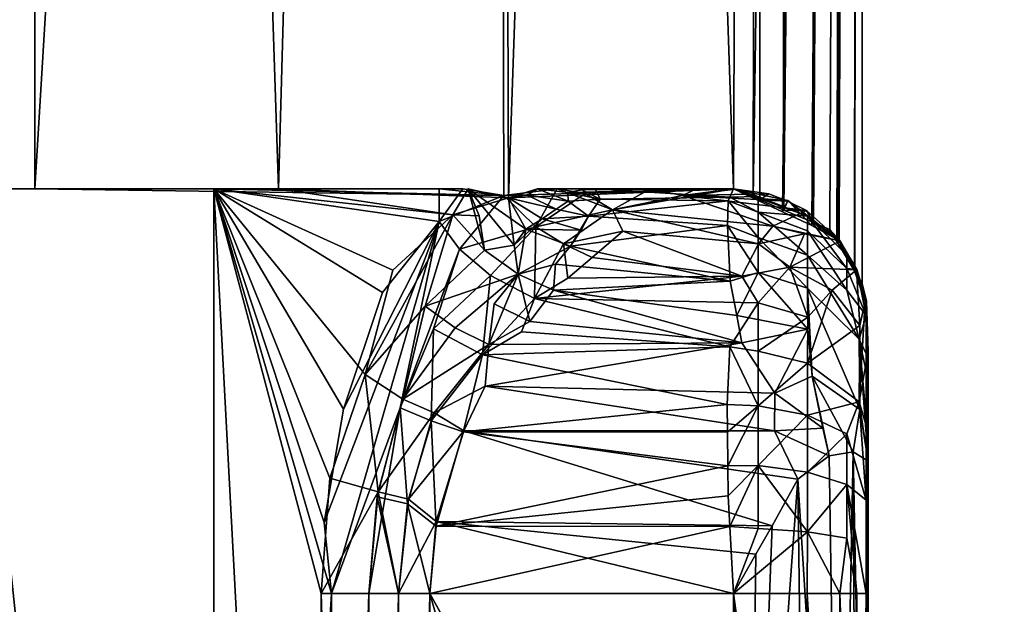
# Model space of a CAD drawing. Extents: x -0.185 to 0.185, y -0.147 to 0.03.
# Tile 209 of 256: x -0.06789 to -0.06424, y -0.00067 to 0.0015. Entities that reach past the tile are written whole.
import ezdxf

# ---------------------------------------------------------------- set-up
doc = ezdxf.new("R2010")
doc.units = 0
doc.layers.add('mesh', color=7, linetype='CONTINUOUS')

msp = doc.modelspace()

# ---------------------------------------------------------------- meshes
at = {"layer": 'mesh'}
mesh = msp.add_polyface(dxfattribs=at)
corners = [(-0.06617, 0.0283709, -0.0128888), (-0.0652438, 0.0008709, -0.010777), (-0.0651233, 0.0283709, -0.0103618), (-0.0650574, 0.0007926, -0.0099717), (-0.0647663, 0.0283709, -0.0076501), (-0.0669314, 0.0008709, -0.0012718), (-0.067835, 0.0283709, -0.0002413), (-0.06617, 0.0283709, -0.0024113), (-0.0688655, 0.0008709, 0.0006623), (-0.070005, 0.0283709, 0.0014237), (-0.0712342, 0.0008709, 0.0020299), (-0.072532, 0.0283709, 0.0024704), (-0.072532, 0.0283709, -0.0177705), (-0.0712342, 0.0008709, -0.01733), (-0.070005, 0.0283709, -0.0167238), (-0.067835, 0.0283709, -0.0150588), (-0.067835, 0.0008709, -0.0150588), (-0.0688655, 0.0008709, -0.0159624), (-0.070005, 0.0008709, -0.0167238), (-0.0728497, 0.0283709, -0.0165849), (-0.0706188, 0.0283709, -0.0156608), (-0.0752438, 0.0283709, -0.0169001), (-0.0752438, 0.0283709, -0.0181275), (-0.0728497, 0.0283709, 0.0012848), (-0.0752438, 0.0283709, 0.0028274), (-0.0752438, 0.0283709, 0.0015999), (-0.0706188, 0.0283709, 0.0003607), (-0.068703, 0.0283709, -0.0011093), (-0.067233, 0.0283709, -0.0030251), (-0.0663089, 0.0283709, -0.005256), (-0.0651233, 0.0283709, -0.0049383), (-0.0659938, 0.0283709, -0.0076501), (-0.0663089, 0.0283709, -0.0100441), (-0.067233, 0.0283709, -0.0122751), (-0.068703, 0.0283709, -0.0141908), (-0.0728497, 0.0300709, -0.0165849), (-0.0706188, 0.0300709, -0.0156608), (-0.068703, 0.0300709, -0.0141908), (-0.067233, 0.0300709, -0.0122751), (-0.0663089, 0.0300709, -0.0100441), (-0.0659938, 0.0300709, -0.0076501), (-0.0663089, 0.0300709, -0.005256), (-0.067233, 0.0300709, -0.0030251), (-0.068703, 0.0300709, -0.0011093), (-0.0706188, 0.0300709, 0.0003607), (-0.0728497, 0.0300709, 0.0012848), (-0.0651701, 0.0008366, -0.0048545), (-0.0660785, 0.0008386, -0.0024771), (-0.0738762, 0.0008709, 0.0027378), (-0.0738762, 0.0008709, -0.0180379), (-0.072532, 0.0008709, -0.0177705)]
mesh.append_faces([[corners[k] for k in face] for face in [(0, 1, 2, 2), (2, 3, 4, 4), (5, 6, 7, 7), (8, 9, 6, 6), (10, 11, 9, 9), (12, 13, 14, 14), (15, 16, 0, 0), (14, 17, 15, 15), (13, 18, 14, 14), (19, 14, 20, 20), (19, 12, 14, 14), (21, 12, 19, 19), (21, 22, 12, 12), (23, 24, 25, 25), (23, 11, 24, 24), (26, 11, 23, 23), (26, 9, 11, 11), (27, 9, 26, 26), (27, 6, 9, 9), (28, 6, 27, 27), (28, 7, 6, 6), (29, 7, 28, 28), (29, 30, 7, 7), (31, 30, 29, 29), (31, 4, 30, 30), (32, 4, 31, 31), (32, 2, 4, 4), (33, 2, 32, 32), (33, 0, 2, 2), (34, 0, 33, 33), (34, 15, 0, 0), (20, 15, 34, 34), (20, 14, 15, 15), (19, 35, 21, 21), (20, 36, 19, 19), (34, 37, 20, 20), (33, 38, 34, 34), (32, 39, 33, 33), (31, 40, 32, 32), (29, 41, 31, 31), (28, 42, 29, 29), (27, 43, 28, 28), (26, 44, 27, 27), (23, 45, 26, 26), (4, 46, 30, 30), (47, 7, 30, 30), (48, 24, 11, 11), (22, 49, 12, 12), (49, 50, 12, 12)]])
mesh = msp.add_polyface(dxfattribs=at)
corners = [(-0.0648579, 0.0006727, -0.0088527), (-0.0647663, 0.0283709, -0.0076501), (-0.0648868, 0.000721, -0.0092348), (-0.0647952, 0.0005677, -0.0080233), (-0.0649464, 0.0007461, -0.0094925), (-0.0650574, 0.0007926, -0.0099717), (-0.0648609, 0.0006925, -0.0062452), (-0.0649532, 0.0007356, -0.0058297), (-0.0648523, 0.0006768, -0.0063716), (-0.0647934, 0.000569, -0.0072396), (-0.0650617, 0.0007861, -0.005342), (-0.067835, 0.0008709, -0.0002413), (-0.067835, 0.0283709, -0.0002413), (-0.0669314, 0.0008709, -0.0012718), (-0.0688655, 0.0008709, 0.0006623), (-0.070005, 0.0008709, 0.0014237), (-0.070005, 0.0283709, 0.0014237), (-0.0712342, 0.0008709, 0.0020299), (-0.072532, 0.0008709, 0.0024704), (-0.072532, 0.0283709, 0.0024704), (-0.072532, 0.0283709, -0.0177705), (-0.072532, 0.0008709, -0.0177705), (-0.0712342, 0.0008709, -0.01733), (-0.067835, 0.0283709, -0.0150588), (-0.0688655, 0.0008709, -0.0159624), (-0.067835, 0.0008709, -0.0150588), (-0.070005, 0.0283709, -0.0167238), (-0.070005, 0.0008709, -0.0167238), (-0.0680731, 0.0008709, -0.0153202), (-0.0671708, 0.0008709, -0.014364), (-0.0690878, 0.0008709, -0.0161562), (-0.070199, 0.0008709, -0.0168588), (-0.0713893, 0.0008709, -0.017417), (-0.0726401, 0.0008709, -0.0178221), (-0.0671708, 0.0008709, -0.0009361), (-0.0680731, 0.0008709, 0.0000201), (-0.0690878, 0.0008709, 0.0008561), (-0.070199, 0.0008709, 0.0015587), (-0.0713893, 0.0008709, 0.0021169), (-0.0726401, 0.0008709, 0.002522), (-0.0651233, 0.0283709, -0.0103618), (-0.0652438, 0.0008709, -0.010777), (-0.0651464, 0.00083, -0.0103565), (-0.064767, 0.0005204, -0.00765), (-0.0651233, 0.0283709, -0.0049383), (-0.0651701, 0.0008366, -0.0048545), (-0.0652438, 0.0008709, -0.0045231), (-0.0660785, 0.0008386, -0.0024771), (-0.06617, 0.0283709, -0.0024113), (-0.0738762, 0.0008709, 0.0027378), (-0.06617, 0.0283709, -0.0128888), (-0.0660957, 0.0008467, -0.0129174), (-0.0653806, 0.0008709, -0.0122956), (-0.0652346, 0.0008707, -0.0121809), (-0.0652438, 0.0008709, -0.0031501), (-0.0657569, 0.0008709, -0.0031501)]
mesh.append_faces([[corners[k] for k in face] for face in [(0, 1, 2, 2), (0, 3, 1, 1), (1, 4, 2, 2), (1, 5, 4, 4), (1, 6, 7, 7), (1, 8, 6, 6), (9, 8, 1, 1), (7, 10, 1, 1), (11, 12, 13, 13), (14, 12, 11, 11), (15, 16, 14, 14), (17, 16, 15, 15), (18, 19, 17, 17), (20, 21, 22, 22), (23, 24, 25, 25), (26, 27, 24, 24), (25, 28, 29, 29), (24, 28, 25, 25), (24, 30, 28, 28), (27, 30, 24, 24), (27, 31, 30, 30), (22, 31, 27, 27), (22, 32, 31, 31), (21, 32, 22, 22), (21, 33, 32, 32), (34, 11, 13, 13), (35, 11, 34, 34), (35, 14, 11, 11), (36, 14, 35, 35), (36, 15, 14, 14), (37, 15, 36, 36), (37, 17, 15, 15), (38, 17, 37, 37), (38, 18, 17, 17), (39, 18, 38, 38), (40, 41, 42, 42), (40, 42, 5, 5), (1, 43, 9, 9), (3, 43, 1, 1), (44, 45, 46, 46), (1, 10, 45, 45), (47, 44, 46, 46), (13, 48, 47, 47), (49, 19, 18, 18), (50, 51, 41, 41), (50, 25, 51, 51), (41, 52, 53, 53), (46, 54, 55, 55), (39, 49, 18, 18)]])
mesh = msp.add_polyface(dxfattribs=at)
corners = [(-0.0744276, -0.0017291, -0.0406594), (-0.0817901, -0.0017291, -0.0403165), (-0.0780141, -0.0088307, -0.0398922), (-0.1570187, -0.0017291, 0.0281418), (-0.1550011, -0.0017291, 0.0261418), (-0.0000022, -0.0017291, 0.0262499), (-0.0816893, -0.0017291, -0.0383191), (-0.0483331, -0.0017291, -0.0395778), (-0.0583422, -0.0047291, -0.0383849), (-0.087221, -0.0047291, -0.0368343), (-0.0683509, -0.0077291, -0.037186), (-0.0790982, -0.0077291, -0.017417), (-0.0790982, 0.0008709, -0.017417), (-0.0802885, 0.0008709, -0.0168588), (-0.0778474, 0.0008709, -0.0178221), (-0.0765559, -0.0077291, -0.0180677), (-0.0713893, -0.0077291, -0.017417), (-0.0726401, 0.0008709, -0.0178221), (-0.0739316, -0.0077291, -0.0180677), (-0.0713893, 0.0008709, -0.017417), (-0.070199, 0.0008709, -0.0168588), (-0.0690878, -0.0077291, -0.0161562), (-0.0680731, 0.0008709, -0.0153202), (-0.0671708, -0.0077291, -0.014364), (-0.0671708, 0.0008709, -0.014364), (-0.0690878, 0.0008709, -0.0161562), (-0.0671708, -0.0077291, -0.0009361), (-0.0671708, 0.0008709, -0.0009361), (-0.066773, -0.0066291, -0.0014455), (-0.0680731, 0.0008709, 0.0000201), (-0.0690878, -0.0077291, 0.0008561), (-0.0690878, 0.0008709, 0.0008561), (-0.070199, 0.0008709, 0.0015587), (-0.0713893, -0.0077291, 0.0021169), (-0.0713893, 0.0008709, 0.0021169), (-0.0726401, 0.0008709, 0.002522), (-0.0739316, -0.0077291, 0.0027676), (-0.0790982, -0.0077291, 0.0021169), (-0.0778474, 0.0008709, 0.002522), (-0.0765559, -0.0077291, 0.0027676), (-0.0790982, 0.0008709, 0.0021169), (-0.0802885, 0.0008709, 0.0015587), (-0.0665958, -0.0006291, -0.0137041), (-0.066773, -0.0066291, -0.0138546), (-0.0665958, -0.0066291, -0.0137041), (-0.0667341, -0.0006291, -0.0138128), (-0.066773, -0.0006291, -0.0014455), (-0.0665958, -0.0066291, -0.001596), (-0.0665958, -0.0006291, -0.001596), (-0.0665616, -0.000253, -0.0016402), (-0.0667411, -0.0002015, -0.0014892), (-0.0766113, 0.0008709, -0.0180379), (-0.0752438, 0.0008709, -0.0181275), (-0.0738762, 0.0008709, -0.0180379), (-0.0738762, 0.0008709, 0.0027378), (-0.0752438, 0.0008709, 0.0028274), (-0.0766113, 0.0008709, 0.0027378)]
mesh.append_faces([[corners[k] for k in face] for face in [(0, 1, 2, 2), (3, 4, 5, 5), (0, 6, 1, 1), (0, 7, 6, 6), (8, 9, 6, 6), (10, 9, 8, 8), (11, 12, 13, 13), (11, 14, 12, 12), (15, 14, 11, 11), (16, 17, 18, 18), (16, 19, 17, 17), (16, 20, 19, 19), (21, 20, 16, 16), (22, 23, 24, 24), (22, 21, 23, 23), (25, 21, 22, 22), (25, 20, 21, 21), (26, 27, 28, 28), (26, 29, 27, 27), (30, 29, 26, 26), (30, 31, 29, 29), (30, 32, 31, 31), (33, 32, 30, 30), (33, 34, 32, 32), (33, 35, 34, 34), (36, 35, 33, 33), (37, 38, 39, 39), (37, 40, 38, 38), (37, 41, 40, 40), (42, 43, 44, 44), (45, 43, 42, 42), (46, 47, 28, 28), (48, 47, 46, 46), (46, 49, 48, 48), (50, 49, 46, 46), (45, 23, 43, 43), (15, 51, 14, 14), (15, 52, 51, 51), (18, 52, 15, 15), (18, 53, 52, 52), (18, 17, 53, 53), (24, 23, 45, 45), (27, 46, 28, 28), (36, 54, 35, 35), (36, 55, 54, 54), (39, 55, 36, 36), (39, 56, 55, 55), (39, 38, 56, 56)]])
mesh = msp.add_polyface(dxfattribs=at)
corners = [(-0.0671708, 0.0008709, -0.014364), (-0.0666901, 0.0000537, -0.0137398), (-0.0665449, 0.0004865, -0.0135306), (-0.0667611, -0.0003667, -0.0138383), (-0.0833167, 0.0008709, -0.0009361), (-0.0837974, 0.0000537, -0.0015603), (-0.0839426, 0.0004865, -0.0017695), (-0.0837264, -0.0003667, -0.0014618), (-0.0663653, 0.0000103, -0.0135219), (-0.0663469, -0.0003799, -0.013627), (-0.0662458, -0.0000306, -0.0135203), (-0.0664523, -0.0002966, -0.013626), (-0.0664804, 0.0000588, -0.0135522), (-0.0665647, -0.0002713, -0.0136639), (-0.0663346, 0.0007503, -0.0132251), (-0.0667341, -0.0006291, -0.0138128), (-0.0663562, 0.000352, -0.0133814), (-0.0661746, 0.0002555, -0.0133656), (-0.0665958, -0.0006291, -0.0137041), (-0.0662596, 0.000648, -0.0131788), (-0.0841511, 0.0007515, -0.0020751), (-0.0837534, -0.0006291, -0.0014873), (-0.0838917, -0.0006291, -0.001596), (-0.0840071, 0.0000588, -0.001748), (-0.0663539, 0.0000404, -0.001792), (-0.0665616, -0.000253, -0.0016402), (-0.0664694, 0.0000911, -0.0017628), (-0.0664491, -0.0002796, -0.0016778), (-0.0662439, -0.0000263, -0.0017818), (-0.0665074, 0.0005691, -0.0018255), (-0.066285, 0.0007747, -0.0021452), (-0.0666098, 0.0001827, -0.0016671), (-0.0663872, 0.0004361, -0.0019299), (-0.066346, -0.000362, -0.001674), (-0.0667411, -0.0002015, -0.0014892), (-0.0661509, 0.0002936, -0.0019628), (-0.0662753, 0.0003553, -0.0019628), (-0.0661676, 0.0006444, -0.0021868), (-0.084152, 0.0008709, -0.0132083), (-0.0838431, 0.0002144, -0.013675), (-0.0839801, 0.0005691, -0.0134746), (-0.0840181, 0.0000911, -0.0135373), (-0.0837464, -0.0002015, -0.0138109), (-0.0839259, -0.000253, -0.0136599), (-0.0833167, 0.0008709, -0.014364), (-0.0837145, -0.0006291, -0.0138546), (-0.0671708, 0.0008709, -0.0009361), (-0.066773, -0.0006291, -0.0014455)]
mesh.append_faces([[corners[k] for k in face] for face in [(0, 1, 2, 2), (3, 1, 0, 0), (4, 5, 6, 6), (7, 5, 4, 4), (8, 9, 10, 10), (8, 11, 9, 9), (12, 11, 8, 8), (12, 13, 11, 11), (14, 3, 15, 15), (1, 3, 14, 14), (2, 1, 14, 14), (8, 16, 12, 12), (8, 17, 16, 16), (10, 17, 8, 8), (15, 18, 12, 12), (12, 14, 15, 15), (12, 19, 14, 14), (16, 19, 12, 12), (20, 7, 21, 21), (5, 7, 20, 20), (21, 22, 23, 23), (23, 20, 21, 21), (24, 25, 26, 26), (24, 27, 25, 25), (28, 27, 24, 24), (29, 30, 31, 31), (32, 31, 30, 30), (26, 31, 32, 32), (26, 25, 31, 31), (33, 27, 28, 28), (34, 31, 25, 25), (26, 35, 24, 24), (26, 32, 36, 36), (30, 37, 32, 32), (38, 39, 40, 40), (41, 42, 39, 39), (43, 42, 41, 41), (0, 2, 14, 14), (44, 42, 45, 45), (39, 42, 44, 44), (44, 40, 39, 39), (38, 40, 44, 44), (0, 15, 3, 3), (4, 6, 20, 20), (46, 34, 47, 47), (31, 34, 46, 46), (46, 29, 31, 31), (30, 29, 46, 46), (4, 21, 7, 7)]])
mesh = msp.add_polyface(dxfattribs=at)
corners = [(-0.0660957, 0.0008467, -0.0129174), (-0.0659768, 0.000731, -0.0129123), (-0.065897, 0.0008709, -0.012732), (-0.0653806, 0.0008709, -0.0122956), (-0.065433, 0.0008463, -0.0124297), (-0.0652346, 0.0008707, -0.0121809), (-0.0655512, 0.0008709, -0.0124398), (-0.0656928, 0.0007939, -0.0126724), (-0.0657932, 0.0008542, -0.0126571), (-0.0662478, 0.0008709, -0.0130987), (-0.0663346, 0.0007503, -0.0132251), (-0.0663355, 0.0008709, -0.0132083), (-0.0651701, 0.0008366, -0.0048545), (-0.0652438, 0.0008709, -0.0031501), (-0.0652438, 0.0008709, -0.0045231), (-0.0650421, 0.0008284, -0.0031501), (-0.0650617, 0.0007861, -0.005342), (-0.0651464, 0.00083, -0.0103565), (-0.0651128, 0.0008534, -0.0123782), (-0.0650433, 0.0008255, -0.0125034), (-0.0652438, 0.0008709, -0.010777), (-0.0657384, 0.0008333, -0.0028165), (-0.0658063, 0.0008676, -0.0030082), (-0.0657569, 0.0008709, -0.0031501), (-0.0658586, 0.0008584, -0.0028709), (-0.0660785, 0.0008386, -0.0024771), (-0.0660087, 0.0008482, -0.0026037), (-0.0659011, 0.0007955, -0.0026176), (-0.0660139, 0.0007217, -0.0023864), (-0.0662274, 0.0008709, -0.0022765), (-0.0658568, 0.0008259, -0.0027429), (-0.065971, 0.0008709, -0.0027314), (-0.0652578, 0.0008403, -0.0028999), (-0.0651522, 0.0007852, -0.0026764), (-0.065264, 0.0008268, -0.0027888), (-0.0651522, 0.0008429, -0.0029101), (-0.0649686, 0.0007698, -0.002922), (-0.0649727, 0.000791, -0.0126055), (-0.0657812, 0.0007698, -0.0026158), (-0.0671708, 0.0008709, -0.014364), (-0.067835, 0.0008709, -0.0150588), (-0.0671708, 0.0008709, -0.0009361), (-0.0669314, 0.0008709, -0.0012718), (-0.066285, 0.0007747, -0.0021452)]
mesh.append_faces([[corners[k] for k in face] for face in [(0, 1, 2, 2), (3, 4, 5, 5), (6, 7, 4, 4), (2, 8, 7, 7), (9, 10, 0, 0), (10, 9, 11, 11), (12, 13, 14, 14), (12, 15, 13, 13), (16, 15, 12, 12), (17, 18, 19, 19), (17, 5, 18, 18), (20, 5, 17, 17), (21, 22, 23, 23), (21, 24, 22, 22), (25, 26, 27, 27), (25, 28, 29, 29), (30, 24, 21, 21), (31, 24, 30, 30), (30, 26, 31, 31), (30, 27, 26, 26), (32, 33, 34, 34), (32, 35, 33, 33), (32, 13, 35, 35), (36, 13, 15, 15), (36, 35, 13, 13), (18, 5, 4, 4), (19, 4, 37, 37), (18, 4, 19, 19), (32, 23, 13, 13), (32, 21, 23, 23), (34, 21, 32, 32), (34, 38, 21, 21), (2, 20, 0, 0), (20, 4, 3, 3), (6, 4, 20, 20), (20, 7, 6, 6), (2, 7, 20, 20), (0, 11, 9, 9), (0, 39, 11, 11), (40, 39, 0, 0), (10, 11, 39, 39), (22, 14, 23, 23), (25, 31, 26, 26), (14, 31, 25, 25), (14, 24, 31, 31), (22, 24, 14, 14), (41, 42, 43, 43), (25, 43, 42, 42), (25, 29, 43, 43)]])
mesh = msp.add_polyface(dxfattribs=at)
corners = [(-0.0659822, 0.0004646, -0.0131785), (-0.0659768, 0.000731, -0.0129123), (-0.0661447, 0.0005499, -0.0131574), (-0.0658739, 0.0006678, -0.0129315), (-0.0656928, 0.0007939, -0.0126724), (-0.0658582, 0.0005398, -0.0130747), (-0.0657678, 0.0006172, -0.0129605), (-0.0660957, 0.0008467, -0.0129174), (-0.0662596, 0.000648, -0.0131788), (-0.0663346, 0.0007503, -0.0132251), (-0.0663562, 0.000352, -0.0133814), (-0.0657932, 0.0008542, -0.0126571), (-0.065897, 0.0008709, -0.012732), (-0.0661746, 0.0002555, -0.0133656), (-0.0660303, 0.0003406, -0.0132801), (-0.0660427, 0.0005547, -0.002188), (-0.0663872, 0.0004361, -0.0019299), (-0.0661676, 0.0006444, -0.0021868), (-0.0662753, 0.0003553, -0.0019628), (-0.0659985, 0.0003797, -0.0020573), (-0.0661314, 0.0004444, -0.0020731), (-0.0659113, 0.0004959, -0.0021579), (-0.0661509, 0.0002936, -0.0019628), (-0.0663539, 0.0000404, -0.001792), (-0.0661643, 0.0001398, -0.0018677), (-0.0662439, -0.0000263, -0.0017818), (-0.0664694, 0.0000911, -0.0017628), (-0.0660139, 0.0007217, -0.0023864), (-0.0660568, 0.0006628, -0.0022852), (-0.0662274, 0.0008709, -0.0022765), (-0.0661872, 0.0007707, -0.0022584), (-0.066285, 0.0007747, -0.0021452), (-0.0660785, 0.0008386, -0.0024771), (-0.0659529, 0.0007602, -0.0024984), (-0.0659011, 0.0007955, -0.0026176), (-0.0659038, 0.0005922, -0.0022732), (-0.0658485, 0.0006586, -0.0023792), (-0.0658084, 0.0007182, -0.0024939), (-0.0657812, 0.0007698, -0.0026158), (-0.0658568, 0.0008259, -0.0027429), (-0.065265, -0.0001564, -0.0135634), (-0.0662458, -0.0000306, -0.0135203), (-0.0663469, -0.0003799, -0.013627), (-0.0652574, 0.0002847, -0.0133344), (-0.0650919, -0.0000262, -0.0017827), (-0.0652123, 0.0003, -0.0019725), (-0.0651004, -0.0003783, -0.0016735), (-0.066346, -0.000362, -0.001674)]
mesh.append_faces([[corners[k] for k in face] for face in [(0, 1, 2, 2), (0, 3, 1, 1), (3, 4, 1, 1), (0, 5, 3, 3), (5, 6, 3, 3), (7, 8, 1, 1), (7, 9, 8, 8), (2, 8, 10, 10), (2, 1, 8, 8), (11, 12, 1, 1), (13, 2, 10, 10), (13, 0, 2, 2), (14, 0, 13, 13), (15, 16, 17, 17), (15, 18, 16, 16), (15, 19, 20, 20), (21, 19, 15, 15), (15, 22, 18, 18), (20, 22, 15, 15), (19, 22, 20, 20), (23, 24, 25, 25), (23, 22, 24, 24), (26, 18, 22, 22), (27, 15, 28, 28), (28, 15, 17, 17), (29, 30, 31, 31), (30, 17, 31, 31), (29, 17, 30, 30), (29, 28, 17, 17), (27, 28, 29, 29), (32, 28, 27, 27), (32, 33, 28, 28), (34, 33, 32, 32), (15, 35, 21, 21), (15, 36, 35, 35), (27, 36, 15, 15), (27, 37, 36, 36), (33, 27, 28, 28), (38, 34, 39, 39), (38, 33, 34, 34), (37, 33, 38, 38), (37, 27, 33, 33), (40, 41, 42, 42), (13, 43, 14, 14), (24, 44, 25, 25), (22, 45, 24, 24), (19, 45, 22, 22), (25, 46, 47, 47)]])
mesh = msp.add_polyface(dxfattribs=at)
corners = [(-0.0659768, 0.000731, -0.0129123), (-0.0656928, 0.0007939, -0.0126724), (-0.0657932, 0.0008542, -0.0126571), (-0.0658739, 0.0006678, -0.0129315), (-0.0656544, 0.0007143, -0.0128173), (-0.0657678, 0.0006172, -0.0129605), (-0.0658084, 0.0007182, -0.0024939), (-0.0657812, 0.0007698, -0.0026158), (-0.0658485, 0.0006586, -0.0023792), (-0.0658568, 0.0008259, -0.0027429), (-0.0657384, 0.0008333, -0.0028165), (-0.0652316, 0.0004018, -0.0020721), (-0.0652557, 0.0005288, -0.0021965), (-0.0651522, 0.0005616, -0.0022518), (-0.0652661, 0.000735, -0.0025483), (-0.0651522, 0.0006906, -0.0024551), (-0.065264, 0.0008268, -0.0027888), (-0.0651522, 0.0007852, -0.0026764), (-0.0649683, 0.0003505, -0.0021254), (-0.0651522, -0.0001554, -0.0135644), (-0.065265, -0.0001564, -0.0135634), (-0.065264, -0.0002678, -0.0136059), (-0.0652574, 0.0002847, -0.0133344), (-0.0651522, 0.0000659, -0.0134697), (-0.0651522, 0.0002691, -0.0133407), (-0.065267, 0.0000712, -0.0134766), (-0.0652661, -0.0000318, -0.0135158), (-0.0652577, -0.0003809, -0.0136197), (-0.0651522, -0.0003891, -0.0136221), (-0.0651517, 0.000449, -0.0131808), (-0.0650347, 0.0005807, -0.0129801), (-0.0652125, 0.0005476, -0.0130801), (-0.0663469, -0.0003799, -0.013627), (-0.0662458, -0.0000306, -0.0135203), (-0.0661746, 0.0002555, -0.0133656), (-0.0651513, 0.000667, -0.0128946), (-0.0659822, 0.0004646, -0.0131785), (-0.0660303, 0.0003406, -0.0132801), (-0.0658582, 0.0005398, -0.0130747), (-0.065433, 0.0008463, -0.0124297), (-0.0650978, 0.0007334, -0.0127651), (-0.0649727, 0.000791, -0.0126055), (-0.0659038, 0.0005922, -0.0022732), (-0.0659113, 0.0004959, -0.0021579), (-0.0652123, 0.0003, -0.0019725), (-0.0661643, 0.0001398, -0.0018677), (-0.0650904, 0.0001134, -0.001855), (-0.0650919, -0.0000262, -0.0017827), (-0.0659985, 0.0003797, -0.0020573), (-0.0662439, -0.0000263, -0.0017818), (-0.0650047, -0.0002061, -0.001711), (-0.0651004, -0.0003783, -0.0016735)]
mesh.append_faces([[corners[k] for k in face] for face in [(0, 1, 2, 2), (3, 4, 1, 1), (3, 5, 4, 4), (6, 7, 8, 8), (9, 10, 7, 7), (11, 12, 13, 13), (13, 14, 15, 15), (13, 12, 14, 14), (16, 15, 14, 14), (16, 17, 15, 15), (18, 11, 13, 13), (19, 20, 21, 21), (22, 23, 24, 24), (25, 23, 22, 22), (23, 20, 19, 19), (23, 26, 20, 20), (25, 26, 23, 23), (27, 19, 21, 21), (27, 28, 19, 19), (29, 22, 24, 24), (30, 31, 29, 29), (20, 32, 21, 21), (26, 33, 20, 20), (25, 33, 26, 26), (34, 25, 22, 22), (34, 33, 25, 25), (4, 35, 1, 1), (4, 31, 35, 35), (22, 36, 37, 37), (29, 36, 22, 22), (31, 36, 29, 29), (31, 38, 36, 36), (31, 5, 38, 38), (4, 5, 31, 31), (39, 40, 41, 41), (1, 40, 39, 39), (35, 40, 1, 1), (14, 7, 16, 16), (14, 8, 7, 7), (12, 8, 14, 14), (12, 42, 8, 8), (12, 43, 42, 42), (43, 11, 44, 44), (12, 11, 43, 43), (45, 46, 47, 47), (45, 44, 46, 46), (48, 43, 44, 44), (49, 50, 51, 51), (47, 50, 49, 49)]])
mesh = msp.add_polyface(dxfattribs=at)
corners = [(-0.0649532, 0.0007356, -0.0058297), (-0.0650421, 0.0008284, -0.0031501), (-0.0650617, 0.0007861, -0.005342), (-0.0648494, 0.0006782, -0.0031501), (-0.0648609, 0.0006925, -0.0062452), (-0.0648523, 0.0006768, -0.0063716), (-0.0647862, 0.0005726, -0.0031501), (-0.0647934, 0.000569, -0.0072396), (-0.0647952, 0.0005677, -0.0080233), (-0.0647553, 0.0004535, -0.0126564), (-0.064767, 0.0005204, -0.00765), (-0.0647508, 0.0004547, -0.0031501), (-0.0647878, 0.0005715, -0.0126729), (-0.0648579, 0.0006727, -0.0088527), (-0.0648477, 0.0006785, -0.012672), (-0.0648868, 0.000721, -0.0092348), (-0.0649464, 0.0007461, -0.0094925), (-0.0649727, 0.000791, -0.0126055), (-0.0650574, 0.0007926, -0.0099717), (-0.0650433, 0.0008255, -0.0125034), (-0.0651464, 0.00083, -0.0103565), (-0.0649686, 0.0007698, -0.002922), (-0.0649686, 0.000715, -0.0026999), (-0.0651522, 0.0007852, -0.0026764), (-0.0649686, 0.0006251, -0.0024896), (-0.0651522, 0.0006906, -0.0024551), (-0.0649686, 0.0005024, -0.0022964), (-0.0651522, 0.0005616, -0.0022518), (-0.0648236, 0.0005761, -0.0027464), (-0.0647514, 0.0004017, -0.0028048), (-0.0648236, 0.0004955, -0.0025578), (-0.0647776, 0.0003134, -0.002439), (-0.0648236, 0.0006253, -0.0029456), (-0.0651522, 0.0008429, -0.0029101), (-0.0649683, 0.0003505, -0.0021254), (-0.064775, 0.0003645, -0.0128318), (-0.0650978, 0.0007334, -0.0127651), (-0.0649806, 0.000704, -0.0127772), (-0.0651513, 0.000667, -0.0128946), (-0.0650347, 0.0005807, -0.0129801), (-0.0648775, 0.0004949, -0.0129212), (-0.0649683, 0.0003956, -0.0131296), (-0.0652125, 0.0005476, -0.0130801)]
mesh.append_faces([[corners[k] for k in face] for face in [(0, 1, 2, 2), (3, 4, 5, 5), (3, 0, 4, 4), (3, 1, 0, 0), (5, 6, 3, 3), (7, 6, 5, 5), (8, 9, 10, 10), (11, 7, 10, 10), (6, 7, 11, 11), (8, 12, 9, 9), (13, 12, 8, 8), (13, 14, 12, 12), (15, 14, 13, 13), (16, 14, 15, 15), (16, 17, 14, 14), (18, 17, 16, 16), (18, 19, 17, 17), (20, 19, 18, 18), (9, 11, 10, 10), (21, 1, 3, 3), (22, 23, 21, 21), (24, 23, 22, 22), (24, 25, 23, 23), (26, 25, 24, 24), (26, 27, 25, 25), (28, 29, 30, 30), (24, 31, 26, 26), (22, 30, 24, 24), (22, 28, 30, 30), (21, 28, 22, 22), (21, 32, 28, 28), (3, 32, 21, 21), (29, 6, 11, 11), (28, 6, 29, 29), (32, 6, 28, 28), (32, 3, 6, 6), (23, 33, 21, 21), (34, 27, 26, 26), (35, 9, 12, 12), (36, 14, 17, 17), (37, 14, 36, 36), (38, 37, 36, 36), (39, 37, 38, 38), (39, 14, 37, 37), (39, 12, 14, 14), (40, 12, 39, 39), (35, 12, 40, 40), (39, 41, 40, 40), (38, 42, 39, 39)]])
mesh = msp.add_polyface(dxfattribs=at)
corners = [(-0.0647438, 0.0002444, -0.002663), (-0.0647438, 0.0001618, -0.0025534), (-0.0647776, 0.0003134, -0.002439), (-0.064775, 0.0000526, -0.0021565), (-0.0647438, -0.000139, -0.00215), (-0.0648001, -0.0001036, -0.0019185), (-0.0647438, -0.0000661, -0.0022514), (-0.0650047, -0.0002061, -0.001711), (-0.0650919, -0.0000262, -0.0017827), (-0.0648886, -0.0001196, -0.0017971), (-0.0648236, 0.0004955, -0.0025578), (-0.0647514, 0.0004017, -0.0028048), (-0.0649686, 0.0006251, -0.0024896), (-0.0649129, -0.0000169, -0.0018489), (-0.0650904, 0.0001134, -0.001855), (-0.0649515, 0.0001764, -0.0019761), (-0.0652123, 0.0003, -0.0019725), (-0.0652316, 0.0004018, -0.0020721), (-0.0649683, 0.0003505, -0.0021254), (-0.0649686, 0.0005024, -0.0022964), (-0.0647438, -0.000142, -0.0130236), (-0.0647438, -0.0000325, -0.0129409), (-0.0647776, 0.0000819, -0.0130926), (-0.0647553, 0.0004535, -0.0126564), (-0.064775, 0.0003645, -0.0128318), (-0.0647438, 0.0002695, -0.012713), (-0.0649686, -0.000179, -0.0134941), (-0.0651522, -0.0001554, -0.0135644), (-0.0649686, -0.0004011, -0.013549), (-0.0649686, 0.0000314, -0.0134042), (-0.0651522, 0.0000659, -0.0134697), (-0.0649686, 0.0002245, -0.0132816), (-0.0651522, 0.0002691, -0.0133407), (-0.0648236, -0.0000369, -0.0132746), (-0.0647514, -0.0002839, -0.0131808), (-0.0648236, -0.0002255, -0.0133553), (-0.0649683, 0.0003956, -0.0131296), (-0.0651517, 0.000449, -0.0131808), (-0.0648775, 0.0004949, -0.0129212), (-0.0650347, 0.0005807, -0.0129801), (-0.0647508, 0.0004547, -0.0031501), (-0.0647518, -0.0006291, -0.013237)]
mesh.append_faces([[corners[k] for k in face] for face in [(0, 1, 2, 2), (3, 4, 5, 5), (2, 4, 3, 3), (2, 6, 4, 4), (1, 6, 2, 2), (7, 8, 9, 9), (10, 11, 2, 2), (12, 10, 2, 2), (13, 9, 8, 8), (14, 13, 8, 8), (15, 13, 14, 14), (15, 9, 13, 13), (15, 5, 9, 9), (3, 5, 15, 15), (16, 17, 18, 18), (2, 11, 0, 0), (3, 19, 2, 2), (15, 19, 3, 3), (15, 18, 19, 19), (14, 18, 15, 15), (14, 16, 18, 18), (20, 21, 22, 22), (22, 23, 24, 24), (22, 25, 23, 23), (21, 25, 22, 22), (26, 27, 28, 28), (29, 27, 26, 26), (29, 30, 27, 27), (31, 30, 29, 29), (31, 32, 30, 30), (33, 34, 22, 22), (35, 34, 33, 33), (29, 22, 31, 31), (29, 33, 22, 22), (26, 33, 29, 29), (26, 35, 33, 33), (28, 35, 26, 26), (36, 32, 31, 31), (37, 32, 36, 36), (22, 34, 20, 20), (24, 31, 22, 22), (38, 31, 24, 24), (38, 36, 31, 31), (39, 37, 36, 36), (40, 23, 25, 25), (40, 34, 41, 41), (40, 20, 34, 34), (40, 21, 20, 20), (25, 21, 40, 40)]])
mesh = msp.add_polyface(dxfattribs=at)
corners = [(-0.0744276, -0.0017291, -0.0406594), (-0.0780141, -0.0088307, -0.0398922), (-0.0478762, -0.0017291, -0.041592), (-0.0483331, -0.0017291, -0.0395778), (-0.0257587, -0.0017291, -0.042159), (-0.014962, -0.0017291, -0.0403888), (-0.0474982, -0.0017291, -0.0416017), (-0.0583422, -0.0047291, -0.0383849), (-0.0816893, -0.0017291, -0.0383191), (-0.0439024, -0.0077291, -0.0383103), (-0.0380829, -0.0077291, -0.0383327), (-0.0647438, -0.0066291, -0.0021501), (-0.0647747, -0.0045778, -0.0019869), (-0.0647438, -0.0045778, -0.0021501), (-0.0647438, -0.0035415, -0.0019653), (-0.0647438, -0.0038336, -0.0019876), (-0.064746, -0.0041112, -0.0020089), (-0.0647438, -0.003721, -0.0019667), (-0.0647508, -0.0026804, -0.0020663), (-0.064746, -0.0031405, -0.0020108), (-0.0647641, -0.0028966, -0.0019839), (-0.0647438, -0.0030008, -0.0021081), (-0.0647905, -0.0033346, -0.001788), (-0.0647575, -0.0036221, -0.0018437), (-0.0647628, -0.003894, -0.0018567), (-0.0647438, -0.0037167, -0.0133348), (-0.0647438, -0.0034246, -0.0133126), (-0.064746, -0.003147, -0.0132912), (-0.0647438, -0.0035372, -0.0133334), (-0.0647508, -0.0045778, -0.0132338), (-0.064746, -0.0041177, -0.0132893), (-0.0647641, -0.0043616, -0.0133162), (-0.0647438, -0.0042574, -0.013192), (-0.0647438, -0.0026804, -0.0131501), (-0.0647747, -0.0026804, -0.0133132), (-0.0647905, -0.0039236, -0.0135121), (-0.0647575, -0.0036361, -0.0134564), (-0.0647628, -0.0033642, -0.0134434), (-0.0647508, 0.0004547, -0.0031501), (-0.0647438, -0.0071192, -0.0131501), (-0.0647508, -0.0073667, -0.0129463), (-0.0647438, -0.0000661, -0.0022514), (-0.0647438, -0.000139, -0.00215), (-0.0647518, -0.0006291, -0.013237), (-0.0647514, 0.0004017, -0.0028048), (-0.0647438, 0.0002444, -0.002663), (-0.0647438, 0.0001618, -0.0025534)]
mesh.append_faces([[corners[k] for k in face] for face in [(0, 1, 2, 2), (2, 3, 0, 0), (3, 4, 5, 5), (3, 6, 4, 4), (2, 6, 3, 3), (7, 8, 3, 3), (3, 9, 7, 7), (3, 5, 9, 9), (10, 9, 5, 5), (11, 12, 13, 13), (14, 15, 16, 16), (14, 17, 15, 15), (18, 19, 20, 20), (18, 21, 19, 19), (15, 13, 16, 16), (14, 22, 19, 19), (16, 23, 14, 14), (16, 24, 23, 23), (25, 26, 27, 27), (25, 28, 26, 26), (29, 30, 31, 31), (29, 32, 30, 30), (27, 33, 34, 34), (26, 33, 27, 27), (25, 35, 30, 30), (27, 36, 25, 25), (27, 37, 36, 36), (38, 29, 39, 39), (38, 32, 29, 29), (18, 40, 21, 21), (18, 41, 40, 40), (42, 41, 18, 18), (40, 11, 13, 13), (38, 43, 33, 33), (40, 38, 39, 39), (40, 44, 38, 38), (40, 45, 44, 44), (40, 46, 45, 45), (41, 46, 40, 40), (40, 19, 21, 21), (40, 14, 19, 19), (40, 17, 14, 14), (40, 15, 17, 17), (13, 15, 40, 40), (38, 30, 32, 32), (38, 25, 30, 30), (38, 28, 25, 25), (38, 26, 28, 28), (33, 26, 38, 38)]])
mesh = msp.add_polyface(dxfattribs=at)
corners = [(-0.0663696, -0.0006291, -0.0136501), (-0.0664859, -0.0066291, -0.0136638), (-0.0663696, -0.0066291, -0.0136501), (-0.0664859, -0.0006291, -0.0136638), (-0.0665958, -0.0066291, -0.0137041), (-0.0665958, -0.0006291, -0.0137041), (-0.0664523, -0.0002966, -0.013626), (-0.0663469, -0.0003799, -0.013627), (-0.0665647, -0.0002713, -0.0136639), (-0.0664804, 0.0000588, -0.0135522), (-0.0664859, -0.0006291, -0.0016363), (-0.0665958, -0.0066291, -0.001596), (-0.0665958, -0.0006291, -0.001596), (-0.0664843, -0.0066291, -0.0016365), (-0.0663696, -0.0006291, -0.0016501), (-0.0663696, -0.0066291, -0.0016501), (-0.066346, -0.000362, -0.001674), (-0.0664491, -0.0002796, -0.0016778), (-0.0665616, -0.000253, -0.0016402), (-0.0652438, -0.0066291, -0.0016501), (-0.0651023, -0.0045778, -0.0016745), (-0.0649624, -0.0045778, -0.0017401), (-0.0652438, -0.0045778, -0.0016501), (-0.0650451, -0.0044236, -0.0016756), (-0.065191, -0.0027485, -0.0016501), (-0.0649711, -0.0027573, -0.0017284), (-0.0650838, -0.0028283, -0.0016611), (-0.0652438, -0.0006291, -0.0016501), (-0.0651604, -0.0004841, -0.0016604), (-0.0651004, -0.0003783, -0.0016735), (-0.0650047, -0.0002061, -0.001711), (-0.0652438, -0.0006291, -0.0136501), (-0.0652438, -0.0026804, -0.0136501), (-0.0651023, -0.0026804, -0.0136256), (-0.0649624, -0.0026804, -0.01356), (-0.0650451, -0.0028346, -0.0136246), (-0.065191, -0.0045096, -0.0136501), (-0.0649711, -0.0045009, -0.0135717), (-0.0650838, -0.0044299, -0.013639), (-0.0651604, -0.0067741, -0.0136397), (-0.0650434, -0.0069824, -0.0136043), (-0.0652577, -0.0003809, -0.0136197), (-0.0651522, -0.0003891, -0.0136221), (-0.0649686, -0.0004011, -0.013549), (-0.065264, -0.0002678, -0.0136059), (-0.0652438, -0.0066291, -0.0136501), (-0.0649282, -0.004314, -0.0135791)]
mesh.append_faces([[corners[k] for k in face] for face in [(0, 1, 2, 2), (3, 1, 0, 0), (3, 4, 1, 1), (5, 4, 3, 3), (6, 0, 7, 7), (6, 3, 0, 0), (8, 3, 6, 6), (8, 5, 3, 3), (8, 9, 5, 5), (10, 11, 12, 12), (10, 13, 11, 11), (14, 13, 10, 10), (15, 13, 14, 14), (16, 14, 10, 10), (10, 17, 16, 16), (10, 18, 17, 17), (12, 18, 10, 10), (19, 20, 21, 21), (19, 22, 20, 20), (21, 20, 22, 22), (22, 23, 20, 20), (24, 25, 26, 26), (24, 27, 28, 28), (24, 29, 30, 30), (28, 29, 24, 24), (31, 32, 33, 33), (34, 33, 32, 32), (32, 35, 33, 33), (36, 37, 38, 38), (39, 40, 36, 36), (41, 31, 42, 42), (43, 42, 31, 31), (41, 0, 31, 31), (41, 7, 0, 0), (44, 7, 41, 41), (32, 31, 0, 0), (2, 32, 0, 0), (2, 36, 32, 32), (45, 36, 2, 2), (32, 36, 38, 38), (38, 46, 32, 32), (16, 27, 14, 14), (16, 28, 27, 27), (28, 16, 29, 29), (22, 19, 15, 15), (14, 22, 15, 15), (14, 24, 22, 22), (27, 24, 14, 14), (22, 24, 26, 26)]])
mesh = msp.add_polyface(dxfattribs=at)
corners = [(-0.0648243, -0.0030817, -0.0017986), (-0.0648422, -0.0028679, -0.0018319), (-0.0648235, -0.0029753, -0.0018316), (-0.0649711, -0.0027573, -0.0017284), (-0.0648494, -0.0026804, -0.0018427), (-0.0647905, -0.0033346, -0.001788), (-0.0648555, -0.0031823, -0.0017244), (-0.0649282, -0.0029442, -0.001721), (-0.0648596, -0.0033066, -0.0016849), (-0.0648357, -0.0034572, -0.0016848), (-0.0650838, -0.0028283, -0.0016611), (-0.0647862, -0.0026804, -0.0019484), (-0.0648886, -0.0001196, -0.0017971), (-0.0648001, -0.0001036, -0.0019185), (-0.0650047, -0.0002061, -0.001711), (-0.065191, -0.0027485, -0.0016501), (-0.0647747, -0.0026804, -0.0133132), (-0.0648494, -0.0006291, -0.0134574), (-0.064846, -0.0026804, -0.0134517), (-0.0647862, -0.0006291, -0.0133517), (-0.0649703, -0.0006291, -0.0135647), (-0.0649624, -0.0026804, -0.01356), (-0.0652438, -0.0006291, -0.0136501), (-0.0651023, -0.0026804, -0.0136256), (-0.0647958, -0.0028845, -0.0133954), (-0.0649345, -0.0028506, -0.0135607), (-0.0650023, -0.0030431, -0.0136501), (-0.0648711, -0.0029641, -0.0135285), (-0.0649393, -0.0031615, -0.0136501), (-0.0648197, -0.0032075, -0.0135312), (-0.0648059, -0.0030978, -0.0134745), (-0.0648274, -0.003331, -0.0135768), (-0.0650451, -0.0028346, -0.0136246), (-0.0648343, -0.0034731, -0.0136153), (-0.0649686, -0.0004011, -0.013549), (-0.0648236, -0.0004246, -0.0134045), (-0.0648236, -0.0002255, -0.0133553), (-0.0651522, -0.0001554, -0.0135644), (-0.0651522, -0.0003891, -0.0136221), (-0.0648357, -0.003801, -0.0136153), (-0.0652438, -0.0026804, -0.0136501), (-0.0652438, -0.0045778, -0.0016501)]
mesh.append_faces([[corners[k] for k in face] for face in [(0, 1, 2, 2), (1, 3, 4, 4), (5, 0, 6, 6), (0, 6, 7, 7), (5, 8, 6, 6), (9, 8, 5, 5), (7, 10, 3, 3), (1, 4, 11, 11), (2, 0, 7, 7), (2, 6, 0, 0), (5, 6, 2, 2), (2, 3, 1, 1), (7, 3, 2, 2), (12, 13, 4, 4), (4, 14, 12, 12), (3, 14, 4, 4), (15, 14, 3, 3), (16, 17, 18, 18), (16, 19, 17, 17), (20, 18, 17, 17), (20, 21, 18, 18), (22, 21, 20, 20), (22, 23, 21, 21), (24, 16, 18, 18), (25, 18, 21, 21), (24, 18, 25, 25), (26, 27, 25, 25), (28, 27, 26, 26), (28, 29, 30, 30), (28, 31, 29, 29), (25, 28, 26, 26), (23, 25, 21, 21), (32, 25, 23, 23), (32, 26, 25, 25), (31, 28, 33, 33), (30, 27, 28, 28), (24, 27, 30, 30), (27, 24, 25, 25), (31, 30, 29, 29), (34, 20, 17, 17), (34, 35, 36, 36), (17, 35, 34, 34), (34, 22, 20, 20), (37, 38, 34, 34), (39, 26, 32, 32), (39, 28, 26, 26), (39, 33, 28, 28), (32, 40, 39, 39), (41, 10, 7, 7)]])
mesh = msp.add_polyface(dxfattribs=at)
corners = [(-0.0648236, -0.0004246, -0.0134045), (-0.0647862, -0.0006291, -0.0133517), (-0.0648236, -0.0002255, -0.0133553), (-0.0648494, -0.0066291, -0.0018427), (-0.064846, -0.0045778, -0.0018484), (-0.0647747, -0.0045778, -0.0019869), (-0.0648235, -0.0029753, -0.0018316), (-0.0648243, -0.0030817, -0.0017986), (-0.0647905, -0.0033346, -0.001788), (-0.0647679, -0.002787, -0.0019912), (-0.0647862, -0.0026804, -0.0019484), (-0.0647508, -0.0026804, -0.0020663), (-0.0648422, -0.0028679, -0.0018319), (-0.0647641, -0.0028966, -0.0019839), (-0.064746, -0.0031405, -0.0020108), (-0.0647958, -0.0043736, -0.0019047), (-0.0647438, -0.0045778, -0.0021501), (-0.064746, -0.0041112, -0.0020089), (-0.0648059, -0.0041604, -0.0018256), (-0.0647438, -0.0035415, -0.0019653), (-0.0647575, -0.0036221, -0.0018437), (-0.0647628, -0.003894, -0.0018567), (-0.0648042, -0.0036211, -0.0017218), (-0.0648357, -0.0034572, -0.0016848), (-0.0648274, -0.0039272, -0.0017233), (-0.0648494, -0.0026804, -0.0018427), (-0.0648001, -0.0001036, -0.0019185), (-0.0647438, -0.000139, -0.00215), (-0.0647438, -0.0026804, -0.0131501), (-0.0647518, -0.0006291, -0.013237), (-0.0647747, -0.0026804, -0.0133132), (-0.0648235, -0.0042829, -0.0134685), (-0.0648243, -0.0041765, -0.0135015), (-0.0647905, -0.0039236, -0.0135121), (-0.0647679, -0.0044712, -0.0133089), (-0.0647862, -0.0045778, -0.0133517), (-0.0647508, -0.0045778, -0.0132338), (-0.0648422, -0.0043903, -0.0134682), (-0.0647641, -0.0043616, -0.0133162), (-0.064746, -0.0041177, -0.0132893), (-0.064746, -0.003147, -0.0132912), (-0.0647958, -0.0028845, -0.0133954), (-0.0648059, -0.0030978, -0.0134745), (-0.0647438, -0.0037167, -0.0133348), (-0.0647575, -0.0036361, -0.0134564), (-0.0647628, -0.0033642, -0.0134434), (-0.0648042, -0.0036371, -0.0135783), (-0.0648357, -0.003801, -0.0136153), (-0.0648274, -0.003331, -0.0135768), (-0.0647631, -0.0071464, -0.0132883), (-0.0648477, -0.007151, -0.0134576), (-0.0647514, -0.0002839, -0.0131808), (-0.0648494, -0.0006291, -0.0134574)]
mesh.append_faces([[corners[k] for k in face] for face in [(0, 1, 2, 2), (3, 4, 5, 5), (6, 7, 8, 8), (9, 10, 11, 11), (12, 10, 9, 9), (13, 14, 6, 6), (15, 16, 5, 5), (17, 16, 15, 15), (17, 15, 18, 18), (14, 7, 6, 6), (14, 8, 7, 7), (19, 20, 8, 8), (18, 21, 17, 17), (22, 23, 8, 8), (24, 21, 18, 18), (22, 21, 24, 24), (22, 20, 21, 21), (8, 20, 22, 22), (12, 13, 6, 6), (9, 13, 12, 12), (9, 11, 13, 13), (25, 26, 10, 10), (10, 26, 11, 11), (26, 27, 11, 11), (28, 29, 30, 30), (30, 29, 1, 1), (31, 32, 33, 33), (34, 35, 36, 36), (37, 35, 34, 34), (38, 39, 31, 31), (40, 30, 41, 41), (40, 41, 42, 42), (39, 32, 31, 31), (39, 33, 32, 32), (43, 44, 33, 33), (42, 45, 40, 40), (46, 47, 33, 33), (48, 45, 42, 42), (46, 45, 48, 48), (46, 44, 45, 45), (33, 44, 46, 46), (37, 38, 31, 31), (34, 38, 37, 37), (34, 36, 38, 38), (35, 49, 36, 36), (50, 49, 35, 35), (2, 29, 51, 51), (2, 1, 29, 29), (0, 52, 1, 1)]])

doc.saveas('drawing.dxf')
